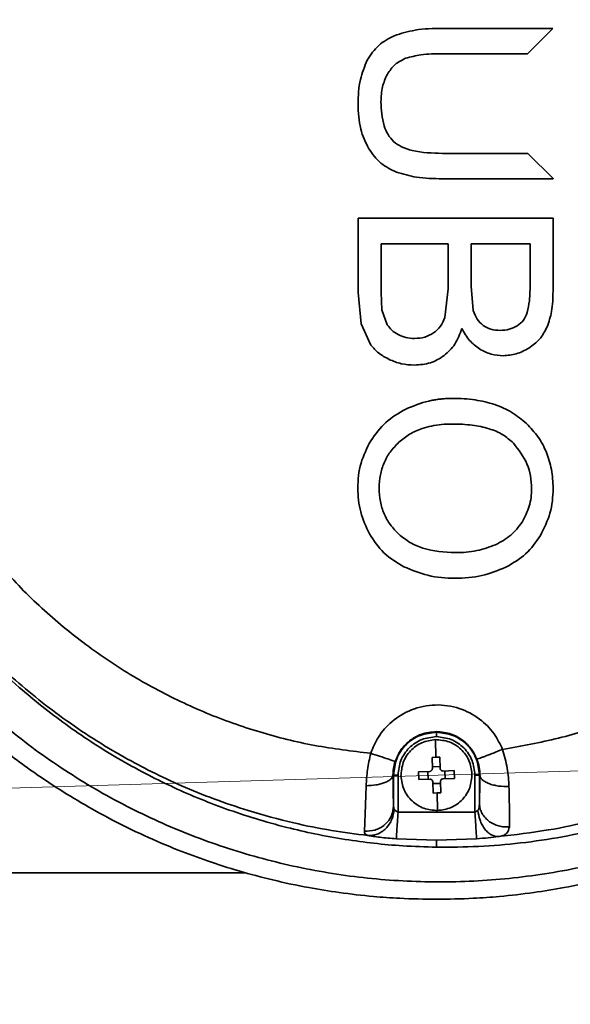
# Model space of a CAD drawing. Header units: millimetres. Extents: x 7 to 353, y 110 to 285.
# Tile 24 of 30: x 309.65 to 311.04, y 158.22 to 160.7. Entities that reach past the tile are written whole.
import ezdxf

# ---------------------------------------------------------------- set-up
doc = ezdxf.new("R2010")
doc.units = ezdxf.units.MM
doc.linetypes.add('CENTERX2', pattern=[20.32, 12.7, -2.54, 2.54, -2.54])
doc.layers.add('10', color=7, linetype='Continuous')

msp = doc.modelspace()

# ---------------------------------------------------------------- linework, layer by layer
at = {"color": 7, "linetype": 'Continuous', "lineweight": 35}
for p, q in [((310.71338, 160.681314), (310.991847, 160.681314)), ((310.991847, 160.681314), (310.927944, 160.617446)), ((310.927944, 160.617446), (310.713753, 160.617446)), ((310.713753, 160.365934), (310.928783, 160.365934)), ((310.928783, 160.365934), (310.992313, 160.302488)), ((310.992313, 160.302205), (310.71338, 160.302205)), ((310.992313, 160.302488), (310.992313, 160.302205)), ((310.501085, 160.202519), (310.992313, 160.202519)), ((310.501085, 160.015634), (310.501085, 160.202519)), ((310.992313, 160.01857), (310.992313, 160.202519)), ((310.559161, 160.137706), (310.727872, 160.137706)), ((310.559161, 160.015634), (310.559161, 160.137706)), ((310.727872, 160.137706), (310.727872, 160.024305)), ((310.785939, 160.137706), (310.934433, 160.137706)), ((310.785939, 160.031642), (310.785939, 160.137706)), ((310.934433, 160.137706), (310.934433, 160.039746)), ((310.719706, 159.952624), (310.727872, 160.024305)), ((310.79154, 159.969861), (310.785939, 160.031642)), ((310.50934, 159.936529), (310.501085, 160.015634)), ((310.561434, 159.971462), (310.559161, 160.015634)), ((310.574912, 159.933964), (310.561434, 159.971462)), ((310.533545, 159.882885), (310.50934, 159.936529)), ((310.698735, 158.906969), (310.698735, 158.908553)), ((310.697363, 158.843913), (310.69601, 158.888278)), ((310.687533, 158.843443), (310.697363, 158.843913)), ((310.688397, 158.815114), (310.687533, 158.843443)), ((310.697363, 158.843913), (310.707202, 158.844043)), ((310.707202, 158.844043), (310.708066, 158.815713)), ((310.653566, 158.807341), (310.681896, 158.808204)), ((310.654166, 158.787672), (310.653566, 158.807341)), ((310.677865, 158.788394), (310.677266, 158.808063)), ((310.688256, 158.819744), (310.707925, 158.820343)), ((310.714975, 158.809212), (310.743305, 158.810076)), ((310.719605, 158.809353), (310.720205, 158.789684)), ((310.743305, 158.810076), (310.743904, 158.790407)), ((310.59064, 158.798874), (310.589151, 158.798874)), ((310.59064, 158.798874), (310.59064, 158.72106)), ((310.601819, 158.798874), (310.601819, 158.705236)), ((310.682495, 158.788535), (310.654166, 158.787672)), ((310.690268, 158.753705), (310.689405, 158.782034)), ((310.709215, 158.778004), (310.689546, 158.777404)), ((310.709074, 158.782634), (310.709937, 158.754304)), ((310.743904, 158.790407), (310.715575, 158.789543)), ((310.795652, 158.705236), (310.795652, 158.798874)), ((310.808043, 158.798874), (310.806831, 158.798874)), ((310.806831, 158.798874), (310.806831, 158.728414)), ((310.700108, 158.753834), (310.690268, 158.753705)), ((310.709937, 158.754304), (310.700108, 158.753834)), ((310.70146, 158.70947), (310.700108, 158.753834)), ((310.601819, 158.705236), (310.795652, 158.705236)), ((310.698735, 158.635211), (310.597631, 158.638375)), ((310.79984, 158.638375), (310.698735, 158.635211)), ((310.698735, 158.635211), (310.698735, 158.617165)), ((310.217794, 158.552899), (308.57217, 158.552899))]:
    msp.add_line(p, q, dxfattribs=at)
for points, knots in [([(310.698735, 162.018909), (310.667831, 162.018452), (310.614851, 162.017667), (310.533144, 162.011643), (310.45678, 162.002917), (310.372149, 161.989154), (310.287843, 161.971255), (310.202712, 161.948563), (310.123377, 161.92324), (310.04934, 161.895816), (309.97964, 161.866495), (309.913358, 161.835276), (309.850058, 161.802231), (309.789738, 161.767612), (309.724429, 161.72668), (309.654856, 161.678509), (309.581971, 161.622142), (309.513554, 161.56335), (309.44057, 161.493929), (309.364716, 161.412578), (309.288158, 161.3181), (309.207478, 161.203363), (309.127374, 161.066101), (309.05422, 160.905343), (308.99822, 160.741157), (308.959847, 160.577218), (308.936456, 160.413955), (308.933609, 160.306166), (308.932188, 160.252362)], [0, 0, 0, 0, 0.0339488, 0.05820073, 0.08996857, 0.11833104, 0.15230211, 0.18448791, 0.21488868, 0.24350472, 0.27087997, 0.29755191, 0.32352102, 0.34878782, 0.3733529, 0.40743844, 0.44077089, 0.47335229, 0.50518483, 0.5497478, 0.59339868, 0.63614528, 0.70050201, 0.76357527, 0.82480529, 0.88536567, 0.94277889, 1, 1, 1, 1]), ([(312.465283, 160.252362), (312.463861, 160.306166), (312.461014, 160.413955), (312.437623, 160.577219), (312.39925, 160.741158), (312.343251, 160.905343), (312.270094, 161.066104), (312.179788, 161.220852), (312.072685, 161.367733), (311.964891, 161.487394), (311.861579, 161.584005), (311.767341, 161.66085), (311.677049, 161.724538), (311.592741, 161.776806), (311.515932, 161.819377), (311.434465, 161.859292), (311.353899, 161.893679), (311.274094, 161.92324), (311.194758, 161.948563), (311.109628, 161.971255), (311.025321, 161.989154), (310.94069, 162.002917), (310.864326, 162.011643), (310.78262, 162.017667), (310.729639, 162.018452), (310.698735, 162.018909)], [0, 0, 0, 0, 0.05722406, 0.11463992, 0.17520358, 0.23643625, 0.29951294, 0.36387245, 0.42831871, 0.49480659, 0.53741523, 0.58135593, 0.62663372, 0.65745042, 0.68936357, 0.72237424, 0.75648342, 0.7851011, 0.81550344, 0.84769072, 0.8816632, 0.91002737, 0.94179643, 0.96604977, 1, 1, 1, 1]), ([(309.295452, 161.240292), (309.331562, 161.288675), (309.40382, 161.385495), (309.530586, 161.515095), (309.66887, 161.631339), (309.818413, 161.731979), (309.977179, 161.816391), (310.14367, 161.883736), (310.315989, 161.933342), (310.492286, 161.964788), (310.67106, 161.977827), (310.850317, 161.972221), (311.028049, 161.948047), (311.202839, 161.905436), (311.372723, 161.844637), (311.535682, 161.766238), (311.690106, 161.670871), (311.834318, 161.559244), (311.966391, 161.432511), (312.084683, 161.292027), (312.187886, 161.138974), (312.274387, 160.975127), (312.343062, 160.802516), (312.392576, 160.622952), (312.423897, 160.438685), (312.42777, 160.314303), (312.429699, 160.252362)], [0, 0, 0, 0, 0.04118646, 0.08241709, 0.12400225, 0.16533423, 0.20665802, 0.24835007, 0.28985791, 0.33126278, 0.37298393, 0.41471537, 0.45620741, 0.49787841, 0.53982708, 0.58144245, 0.623082, 0.66511326, 0.70689983, 0.7485536, 0.79054514, 0.83251804, 0.87422413, 0.91616117, 0.95824902, 1, 1, 1, 1]), ([(310.698735, 158.617165), (310.734013, 158.617299), (310.804716, 158.617569), (310.910598, 158.626686), (311.018611, 158.642607), (311.1252, 158.665901), (311.226997, 158.695422), (311.342777, 158.736953), (311.469954, 158.794474), (311.610322, 158.875392), (311.739878, 158.968004), (311.848553, 159.063143), (311.935967, 159.153348), (312.006076, 159.236119), (312.081467, 159.337985), (312.157727, 159.461231), (312.229882, 159.609182), (312.286628, 159.76292), (312.328014, 159.922901), (312.353125, 160.086567), (312.361526, 160.252812), (312.353033, 160.419028), (312.327831, 160.582736), (312.286304, 160.742873), (312.23568, 160.879695), (312.181545, 160.995301), (312.128593, 161.091212), (312.069722, 161.182688), (312.005251, 161.269628), (311.935431, 161.35195), (311.860559, 161.429162), (311.780827, 161.501264), (311.696336, 161.568237), (311.608388, 161.628849), (311.517092, 161.683384), (311.422409, 161.732061), (311.319638, 161.776532), (311.206314, 161.816388), (311.084763, 161.849045), (310.956452, 161.872634), (310.827766, 161.886571), (310.741229, 161.887233), (310.698735, 161.887559)], [0, 0, 0, 0, 0.020791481, 0.041669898, 0.062586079, 0.085078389, 0.105837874, 0.124860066, 0.15726636, 0.187471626, 0.219377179, 0.249824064, 0.271117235, 0.291952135, 0.312331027, 0.34397105, 0.374910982, 0.406255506, 0.437192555, 0.468701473, 0.500072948, 0.531430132, 0.562925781, 0.593922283, 0.625329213, 0.645907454, 0.666796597, 0.688000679, 0.708282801, 0.729017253, 0.75020626, 0.770421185, 0.791290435, 0.812814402, 0.83259423, 0.853342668, 0.875058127, 0.898183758, 0.923833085, 0.949000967, 0.974957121, 1, 1, 1, 1]), ([(312.319578, 160.252362), (312.317265, 160.31796), (312.312594, 160.450418), (312.274445, 160.647979), (312.218887, 160.822995), (312.151477, 160.974857), (312.079098, 161.104821), (311.992929, 161.230415), (311.903127, 161.337777), (311.813415, 161.428597), (311.726555, 161.504972), (311.631144, 161.577272), (311.527165, 161.64439), (311.411823, 161.706699), (311.282624, 161.763221), (311.146639, 161.808185), (311.002515, 161.842941), (310.906229, 161.854647), (310.854433, 161.860944)], [0, 0, 0, 0, 0.08234998, 0.166283, 0.25179939, 0.3125382, 0.37476881, 0.43849051, 0.50370234, 0.55044131, 0.59888095, 0.64902017, 0.70085777, 0.75439241, 0.81377106, 0.878033, 0.93438852, 1, 1, 1, 1]), ([(310.71338, 160.681314), (310.690322, 160.680978), (310.64905, 160.680376), (310.609674, 160.668209), (310.592298, 160.662839)], [0, 0, 0, 0, 0.55869683, 1, 1, 1, 1]), ([(310.592298, 160.662839), (310.578383, 160.655605), (310.55041, 160.641063), (310.533209, 160.614622), (310.524565, 160.601334)], [0, 0, 0, 0, 0.49744347, 1, 1, 1, 1]), ([(310.713753, 160.617446), (310.695436, 160.617374), (310.663972, 160.61725), (310.633616, 160.609179), (310.620932, 160.605807)], [0, 0, 0, 0, 0.58213986, 1, 1, 1, 1]), ([(310.524565, 160.601334), (310.517774, 160.585148), (310.502938, 160.549785), (310.501837, 160.511375), (310.501239, 160.490545)], [0, 0, 0, 0, 0.4577011, 1, 1, 1, 1]), ([(310.620932, 160.605807), (310.611588, 160.601181), (310.592743, 160.591853), (310.580907, 160.574458), (310.57494, 160.565688)], [0, 0, 0, 0, 0.49587727, 1, 1, 1, 1]), ([(310.57494, 160.565688), (310.570265, 160.555275), (310.560346, 160.533182), (310.559398, 160.508947), (310.558897, 160.496135)], [0, 0, 0, 0, 0.47134478, 1, 1, 1, 1]), ([(310.501239, 160.490545), (310.501929, 160.46915), (310.503202, 160.429685), (310.520285, 160.394195), (310.528107, 160.377945)], [0, 0, 0, 0, 0.54212709, 1, 1, 1, 1]), ([(310.558897, 160.496135), (310.559938, 160.475743), (310.561402, 160.447078), (310.575293, 160.41324), (310.585738, 160.401437), (310.590708, 160.395821)], [0, 0, 0, 0, 0.56366639, 0.7923845, 1, 1, 1, 1]), ([(310.590708, 160.395821), (310.597099, 160.391101), (310.611222, 160.380669), (310.653007, 160.368036), (310.688168, 160.366819), (310.713753, 160.365934)], [0, 0, 0, 0, 0.18375056, 0.40605129, 1, 1, 1, 1]), ([(310.528107, 160.377945), (310.537513, 160.364806), (310.555839, 160.339205), (310.58406, 160.32534), (310.597797, 160.318592)], [0, 0, 0, 0, 0.51324114, 1, 1, 1, 1]), ([(310.597797, 160.318592), (310.614457, 160.313829), (310.652175, 160.303045), (310.691451, 160.302506), (310.71338, 160.302205)], [0, 0, 0, 0, 0.44169245, 1, 1, 1, 1]), ([(308.932188, 160.252362), (308.933609, 160.198558), (308.936456, 160.090769), (308.959848, 159.927505), (308.998221, 159.763566), (309.054219, 159.599381), (309.127377, 159.43862), (309.217682, 159.283871), (309.324785, 159.136991), (309.43258, 159.01733), (309.535892, 158.920719), (309.630129, 158.843874), (309.720421, 158.780186), (309.804729, 158.727918), (309.881538, 158.685347), (309.963006, 158.645432), (310.043572, 158.611045), (310.123377, 158.581484), (310.202713, 158.556161), (310.287843, 158.533469), (310.37215, 158.51557), (310.456781, 158.501807), (310.533144, 158.493081), (310.614851, 158.487057), (310.667832, 158.486272), (310.698735, 158.485815)], [0, 0, 0, 0, 0.05722406, 0.11463992, 0.17520358, 0.23643625, 0.29951294, 0.36387245, 0.42831871, 0.49480659, 0.53741523, 0.58135593, 0.62663372, 0.65745042, 0.68936357, 0.72237425, 0.75648342, 0.78510111, 0.81550344, 0.84769073, 0.8816632, 0.91002738, 0.94179643, 0.96604977, 1, 1, 1, 1]), ([(312.429699, 160.252362), (312.427752, 160.190206), (312.42385, 160.065585), (312.392485, 159.881351), (312.342922, 159.701795), (312.274146, 159.529054), (312.187559, 159.365196), (312.084267, 159.212158), (311.965765, 159.071517), (311.833517, 158.94478), (311.689232, 158.833272), (311.534643, 158.737894), (311.371453, 158.659538), (311.201584, 158.598949), (311.026847, 158.556426), (310.848896, 158.532377), (310.669744, 158.526958), (310.491308, 158.540054), (310.315, 158.5716), (310.142838, 158.621299), (309.976764, 158.688548), (309.818186, 158.772871), (309.668795, 158.873453), (309.530789, 158.989474), (309.404218, 159.118769), (309.331805, 159.215748), (309.295452, 159.264432)], [0, 0, 0, 0, 0.04189587, 0.08400067, 0.12575794, 0.16763335, 0.20972261, 0.25146226, 0.29328143, 0.33532884, 0.37702149, 0.41873608, 0.46071714, 0.50235398, 0.54391881, 0.58578079, 0.62738437, 0.66878829, 0.71040966, 0.75203438, 0.79330419, 0.83464309, 0.876238, 0.91743234, 0.95855038, 1, 1, 1, 1]), ([(310.698735, 158.485815), (310.729639, 158.486272), (310.78262, 158.487057), (310.864327, 158.493081), (310.94069, 158.501807), (311.025321, 158.51557), (311.109628, 158.533469), (311.194758, 158.556161), (311.274094, 158.581484), (311.348131, 158.608908), (311.417831, 158.638229), (311.484112, 158.669448), (311.547412, 158.702493), (311.607733, 158.737112), (311.673042, 158.778044), (311.742614, 158.826215), (311.8155, 158.882582), (311.883916, 158.941374), (311.956901, 159.010795), (312.032755, 159.092146), (312.109312, 159.186624), (312.189993, 159.301361), (312.270096, 159.438623), (312.343251, 159.599381), (312.39925, 159.763567), (312.437623, 159.927506), (312.461014, 160.090769), (312.463861, 160.198558), (312.465283, 160.252362)], [0, 0, 0, 0, 0.03394881, 0.05820073, 0.08996857, 0.11833104, 0.15230211, 0.18448791, 0.21488868, 0.24350472, 0.27087997, 0.29755191, 0.32352102, 0.34878782, 0.3733529, 0.40743845, 0.44077089, 0.47335229, 0.50518483, 0.5497478, 0.59339869, 0.63614528, 0.70050201, 0.76357527, 0.82480529, 0.88536567, 0.94277889, 1, 1, 1, 1]), ([(310.854435, 158.64378), (310.896425, 158.648663), (310.975756, 158.657888), (311.091045, 158.682556), (311.202176, 158.713993), (311.310619, 158.7535), (311.420172, 158.802534), (311.526952, 158.860211), (311.630953, 158.927317), (311.726386, 158.999614), (311.813265, 159.075985), (311.895778, 159.159498), (311.973498, 159.250613), (312.045738, 159.349765), (312.109132, 159.452131), (312.163761, 159.556877), (312.215063, 159.675473), (312.259973, 159.8086), (312.294416, 159.956259), (312.315677, 160.104395), (312.318284, 160.203276), (312.319578, 160.252362)], [0, 0, 0, 0, 0.05316596, 0.10044293, 0.1481552, 0.19838399, 0.24549334, 0.29902816, 0.35086557, 0.40100423, 0.44944295, 0.49618063, 0.54848092, 0.59982643, 0.65021667, 0.69965121, 0.74812971, 0.81243579, 0.87584946, 0.93837078, 1, 1, 1, 1]), ([(310.934433, 160.039746), (310.934469, 160.024626), (310.93453, 159.9995), (310.929504, 159.974918), (310.927503, 159.96513)], [0, 0, 0, 0, 0.601787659, 1, 1, 1, 1]), ([(310.977413, 159.928521), (310.981745, 159.941505), (310.991479, 159.970677), (310.992016, 160.001478), (310.992313, 160.01857)], [0, 0, 0, 0, 0.44509995, 1, 1, 1, 1]), ([(310.816109, 159.932549), (310.810737, 159.937421), (310.799376, 159.947726), (310.794245, 159.96222), (310.79154, 159.969861)], [0, 0, 0, 0, 0.47279715, 1, 1, 1, 1]), ([(310.691241, 159.913614), (310.697538, 159.918825), (310.710323, 159.929406), (310.716547, 159.944807), (310.719706, 159.952624)], [0, 0, 0, 0, 0.49243436, 1, 1, 1, 1]), ([(310.927503, 159.96513), (310.924753, 159.958267), (310.919336, 159.944746), (310.907704, 159.936005), (310.901976, 159.9317)], [0, 0, 0, 0, 0.5075489, 1, 1, 1, 1]), ([(310.602048, 159.909246), (310.596504, 159.912638), (310.585867, 159.919147), (310.578459, 159.929166), (310.574912, 159.933964)], [0, 0, 0, 0, 0.52114897, 1, 1, 1, 1]), ([(310.762504, 159.924638), (310.757639, 159.910868), (310.748299, 159.884431), (310.727752, 159.865428), (310.717906, 159.856323)], [0, 0, 0, 0, 0.520841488, 1, 1, 1, 1]), ([(310.762504, 159.924638), (310.768378, 159.91406), (310.779677, 159.893712), (310.798325, 159.87984), (310.807279, 159.873179)], [0, 0, 0, 0, 0.51983396, 1, 1, 1, 1]), ([(310.858996, 159.919947), (310.850933, 159.920354), (310.835601, 159.921129), (310.822378, 159.928876), (310.816109, 159.932549)], [0, 0, 0, 0, 0.525876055, 1, 1, 1, 1]), ([(310.901976, 159.9317), (310.895438, 159.928273), (310.881981, 159.921219), (310.866801, 159.920379), (310.858996, 159.919947)], [0, 0, 0, 0, 0.48588766, 1, 1, 1, 1]), ([(310.931491, 159.875355), (310.941133, 159.882359), (310.960583, 159.896489), (310.971771, 159.917783), (310.977413, 159.928521)], [0, 0, 0, 0, 0.49572442, 1, 1, 1, 1]), ([(310.643508, 159.899588), (310.636074, 159.899938), (310.621653, 159.900618), (310.608447, 159.90643), (310.602048, 159.909246)], [0, 0, 0, 0, 0.51547133, 1, 1, 1, 1]), ([(310.691241, 159.913614), (310.684105, 159.909524), (310.669328, 159.901057), (310.652308, 159.900089), (310.643508, 159.899588)], [0, 0, 0, 0, 0.48299437, 1, 1, 1, 1]), ([(310.579277, 159.846843), (310.570124, 159.851791), (310.552777, 159.86117), (310.539715, 159.875919), (310.533545, 159.882885)], [0, 0, 0, 0, 0.527654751, 1, 1, 1, 1]), ([(310.807279, 159.873179), (310.816716, 159.868192), (310.835364, 159.858338), (310.856391, 159.856827), (310.866777, 159.85608)], [0, 0, 0, 0, 0.506071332, 1, 1, 1, 1]), ([(310.866777, 159.85608), (310.877976, 159.856955), (310.900909, 159.858748), (310.92114, 159.869734), (310.931491, 159.875355)], [0, 0, 0, 0, 0.48836367, 1, 1, 1, 1]), ([(310.643508, 159.832413), (310.632245, 159.832983), (310.610003, 159.834108), (310.589432, 159.842634), (310.579277, 159.846843)], [0, 0, 0, 0, 0.50635637, 1, 1, 1, 1]), ([(310.717906, 159.856323), (310.706793, 159.84935), (310.684043, 159.835077), (310.657225, 159.833314), (310.643508, 159.832413)], [0, 0, 0, 0, 0.48852998, 1, 1, 1, 1]), ([(310.621516, 159.721433), (310.640442, 159.729288), (310.663135, 159.738706), (310.691129, 159.744324), (310.703197, 159.746239), (310.715401, 159.747591), (310.727735, 159.748414), (310.754694, 159.748925), (310.794631, 159.746341), (310.844931, 159.734553), (310.889523, 159.714982), (310.913576, 159.694979), (310.925416, 159.685132)], [0, 0, 0, 0, 0.18933523, 0.22702434, 0.26481224, 0.30277736, 0.34099705, 0.37954711, 0.55314202, 0.71078799, 0.85763262, 1, 1, 1, 1]), ([(310.533059, 159.641583), (310.544881, 159.658071), (310.568572, 159.691111), (310.603844, 159.711312), (310.621516, 159.721433)], [0, 0, 0, 0, 0.4990087, 1, 1, 1, 1]), ([(310.603895, 159.637782), (310.612607, 159.644929), (310.630289, 159.659434), (310.658972, 159.671915), (310.686326, 159.679308), (310.712093, 159.683097), (310.74657, 159.684439), (310.786886, 159.682277), (310.8296, 159.673585), (310.865659, 159.659211), (310.88372, 159.64341), (310.892299, 159.635905)], [0, 0, 0, 0, 0.10831787, 0.21984528, 0.29838467, 0.38162339, 0.47055825, 0.63120207, 0.76983346, 0.89066808, 1, 1, 1, 1]), ([(310.925416, 159.685132), (310.935717, 159.674209), (310.956093, 159.652603), (310.973566, 159.61945), (310.983332, 159.591444), (310.988547, 159.569154), (310.991662, 159.545728), (310.993151, 159.508841), (310.988186, 159.458737), (310.969847, 159.421543), (310.960834, 159.403263)], [0, 0, 0, 0, 0.14698432, 0.29074267, 0.3636176, 0.43817785, 0.51518182, 0.59531855, 0.80110668, 1, 1, 1, 1]), ([(310.529938, 159.40674), (310.521562, 159.424894), (310.504721, 159.461395), (310.498571, 159.523074), (310.504866, 159.585601), (310.523785, 159.623167), (310.533059, 159.641583)], [0, 0, 0, 0, 0.24317708, 0.48893901, 0.74946437, 1, 1, 1, 1]), ([(310.604349, 159.405593), (310.596679, 159.41345), (310.581601, 159.428898), (310.565806, 159.4574), (310.556298, 159.488794), (310.553477, 159.522045), (310.556284, 159.555177), (310.565724, 159.586213), (310.581379, 159.614499), (310.596297, 159.629925), (310.603895, 159.637782)], [0, 0, 0, 0, 0.12628489, 0.24826866, 0.37176107, 0.50237069, 0.63104251, 0.7531762, 0.87428062, 1, 1, 1, 1]), ([(310.892299, 159.635905), (310.905409, 159.619121), (310.931653, 159.585524), (310.940472, 159.527205), (310.934971, 159.47618), (310.92114, 159.449739), (310.914312, 159.436685)], [0, 0, 0, 0, 0.29310051, 0.58672131, 0.79597082, 1, 1, 1, 1]), ([(310.914312, 159.436685), (310.905442, 159.424818), (310.887387, 159.400664), (310.860715, 159.386576), (310.847147, 159.379409)], [0, 0, 0, 0, 0.49132297, 1, 1, 1, 1]), ([(310.865412, 158.863682), (310.912569, 158.872166), (311.006533, 158.88907), (311.143022, 158.932203), (311.274006, 158.987752), (311.398399, 159.056485), (311.514969, 159.137046), (311.622366, 159.228778), (311.720473, 159.329929), (311.776581, 159.404937), (311.804636, 159.442444)], [0, 0, 0, 0, 0.12673346, 0.25252724, 0.37794613, 0.50283169, 0.62803291, 0.75232866, 0.87615592, 1, 1, 1, 1]), ([(310.616368, 159.32423), (310.598602, 159.334824), (310.563502, 159.355756), (310.541034, 159.389886), (310.529938, 159.40674)], [0, 0, 0, 0, 0.506161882, 1, 1, 1, 1]), ([(310.847147, 159.379409), (310.83169, 159.373799), (310.79908, 159.361962), (310.73671, 159.358008), (310.678817, 159.364292), (310.631435, 159.383874), (310.613223, 159.398477), (310.604349, 159.405593)], [0, 0, 0, 0, 0.19211664, 0.40531221, 0.72718451, 0.86706378, 1, 1, 1, 1]), ([(310.873212, 159.322855), (310.890898, 159.333058), (310.926079, 159.353353), (310.949291, 159.386686), (310.960834, 159.403263)], [0, 0, 0, 0, 0.50271737, 1, 1, 1, 1]), ([(309.551326, 159.385592), (309.582253, 159.348581), (309.644024, 159.274656), (309.750429, 159.176689), (309.865453, 159.089562), (309.988589, 159.014881), (310.11819, 158.953178), (310.252923, 158.905454), (310.39148, 158.870728), (310.485838, 158.859486), (310.532989, 158.853869)], [0, 0, 0, 0, 0.12596714, 0.25159794, 0.37709704, 0.5027034, 0.62744278, 0.75172192, 0.87593365, 1, 1, 1, 1]), ([(310.873212, 159.322855), (310.853488, 159.314924), (310.812623, 159.298492), (310.745367, 159.293461), (310.677673, 159.298688), (310.636359, 159.315901), (310.616368, 159.32423)], [0, 0, 0, 0, 0.23944322, 0.49608343, 0.75617018, 1, 1, 1, 1]), ([(309.387997, 159.307605), (309.406675, 159.282136), (309.4444, 159.230694), (309.507012, 159.157365), (309.57471, 159.086416), (309.641123, 159.024886), (309.704889, 158.971768), (309.765063, 158.926133), (309.828701, 158.882392), (309.895802, 158.84084), (309.962885, 158.803695), (310.02996, 158.770502), (310.097135, 158.74086), (310.168327, 158.713266), (310.243534, 158.688158), (310.318602, 158.66715), (310.394135, 158.649815), (310.467295, 158.636509), (310.541112, 158.626636), (310.617715, 158.619577), (310.670339, 158.61801), (310.698735, 158.617165)], [0, 0, 0, 0, 0.06068986, 0.12258121, 0.18568754, 0.25002192, 0.29774753, 0.34665211, 0.39674104, 0.44801957, 0.50049288, 0.54644622, 0.59436474, 0.64425333, 0.69611693, 0.74996056, 0.79738457, 0.84851127, 0.89626815, 0.94402601, 1, 1, 1, 1]), ([(309.404091, 159.293126), (309.436675, 159.251491), (309.503522, 159.166076), (309.622301, 159.048607), (309.758252, 158.938382), (309.881161, 158.859861), (309.982675, 158.805978), (310.057885, 158.770768), (310.138747, 158.737993), (310.232828, 158.70576), (310.331852, 158.679045), (310.43284, 158.65848), (310.495473, 158.650487), (310.526202, 158.646566)], [0, 0, 0, 0, 0.11889661, 0.24392082, 0.37508142, 0.5123875, 0.57154805, 0.63386927, 0.69935276, 0.76800024, 0.85778158, 0.93022425, 1, 1, 1, 1]), ([(310.532989, 158.853869), (310.538729, 158.867794), (310.551088, 158.89778), (310.586222, 158.93687), (310.635631, 158.966799), (310.695647, 158.979141), (310.756287, 158.970361), (310.807375, 158.943399), (310.844754, 158.90645), (310.85886, 158.877245), (310.865412, 158.863682)], [0, 0, 0, 0, 0.10419253, 0.22435317, 0.3581545, 0.49999293, 0.64183319, 0.77563886, 0.89580412, 1, 1, 1, 1]), ([(310.594398, 158.833017), (310.598759, 158.843217), (310.607829, 158.86443), (310.631691, 158.887524), (310.662404, 158.904801), (310.685386, 158.907174), (310.698735, 158.908553)], [0, 0, 0, 0, 0.240577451, 0.500349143, 0.709785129, 1, 1, 1, 1]), ([(310.698735, 158.908553), (310.711432, 158.907283), (310.733306, 158.905097), (310.762885, 158.889321), (310.786309, 158.868192), (310.796013, 158.848522), (310.800671, 158.83908)], [0, 0, 0, 0, 0.29018714, 0.49990668, 0.75994809, 1, 1, 1, 1]), ([(310.521569, 158.772162), (310.522335, 158.785475), (310.523868, 158.812132), (310.529947, 158.839946), (310.532989, 158.853869)], [0, 0, 0, 0, 0.49943036, 1, 1, 1, 1]), ([(310.532989, 158.853869), (310.540734, 158.851321), (310.556819, 158.846029), (310.577321, 158.839143), (310.591503, 158.834251), (310.593457, 158.833418), (310.594399, 158.833017)], [0, 0, 0, 0, 0.24075105, 0.49999981, 0.75924868, 1, 1, 1, 1]), ([(310.800671, 158.83908), (310.801698, 158.839368), (310.803278, 158.839811), (310.811528, 158.842849), (310.819956, 158.846024), (310.830308, 158.849988), (310.845232, 158.855761), (310.857462, 158.860568), (310.865408, 158.863691)], [0, 0, 0, 0, 0.239248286, 0.368226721, 0.500000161, 0.631773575, 0.760751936, 1, 1, 1, 1]), ([(310.865412, 158.863682), (310.869784, 158.847817), (310.878576, 158.815915), (310.880426, 158.785344), (310.881355, 158.769977)], [0, 0, 0, 0, 0.49733287, 1, 1, 1, 1]), ([(310.589151, 158.798874), (310.589265, 158.804396), (310.589486, 158.815109), (310.592795, 158.827172), (310.594398, 158.833017)], [0, 0, 0, 0, 0.51541103, 1, 1, 1, 1]), ([(310.800671, 158.83908), (310.802922, 158.832195), (310.807594, 158.817905), (310.80789, 158.805369), (310.808043, 158.798874)], [0, 0, 0, 0, 0.48186587, 1, 1, 1, 1]), ([(310.681896, 158.808204), (310.68277, 158.808334), (310.684513, 158.808593), (310.686694, 158.8102), (310.688166, 158.812475), (310.68832, 158.814232), (310.688397, 158.815114)], [0, 0, 0, 0, 0.2506769, 0.49976827, 0.74908873, 1, 1, 1, 1]), ([(310.708066, 158.815713), (310.708196, 158.814839), (310.708455, 158.813096), (310.710062, 158.810915), (310.712337, 158.809443), (310.714094, 158.809289), (310.714975, 158.809212)], [0, 0, 0, 0, 0.2506769, 0.49976827, 0.74908873, 1, 1, 1, 1]), ([(310.521569, 158.772162), (310.529973, 158.772543), (310.542897, 158.77313), (310.558512, 158.776479), (310.569291, 158.779927), (310.57803, 158.784194), (310.586559, 158.790387), (310.58813, 158.79553), (310.589151, 158.798874)], [0, 0, 0, 0, 0.23957299, 0.36843524, 0.5, 0.63156476, 0.76042701, 1, 1, 1, 1]), ([(310.59064, 158.72106), (310.590479, 158.724718), (310.590157, 158.732047), (310.589741, 158.750104), (310.589388, 158.772241), (310.58923, 158.789968), (310.589151, 158.798874)], [0, 0, 0, 0, 0.24941808, 0.49963607, 0.74862229, 1, 1, 1, 1]), ([(310.689405, 158.782034), (310.689275, 158.782908), (310.689015, 158.784651), (310.687409, 158.786832), (310.685134, 158.788304), (310.683377, 158.788458), (310.682495, 158.788535)], [0, 0, 0, 0, 0.250676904, 0.499768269, 0.749088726, 1, 1, 1, 1]), ([(310.715575, 158.789543), (310.7147, 158.789413), (310.712957, 158.789154), (310.710776, 158.787547), (310.709304, 158.785272), (310.709151, 158.783515), (310.709074, 158.782634)], [0, 0, 0, 0, 0.2506769, 0.49976827, 0.74908873, 1, 1, 1, 1]), ([(310.808043, 158.798874), (310.807892, 158.784221), (310.807592, 158.754905), (310.807084, 158.737246), (310.806831, 158.728414)], [0, 0, 0, 0, 0.4998112, 1, 1, 1, 1]), ([(310.881355, 158.769977), (310.872487, 158.770104), (310.858807, 158.770301), (310.841826, 158.773704), (310.829966, 158.777427), (310.820296, 158.78219), (310.810887, 158.789189), (310.809162, 158.795065), (310.808043, 158.798874)], [0, 0, 0, 0, 0.23835775, 0.36765318, 0.5, 0.63234682, 0.76164225, 1, 1, 1, 1]), ([(310.517325, 158.657568), (310.51758, 158.662929), (310.51809, 158.673666), (310.5191, 158.700236), (310.520257, 158.732863), (310.52113, 158.759018), (310.521569, 158.772162)], [0, 0, 0, 0, 0.24944814, 0.4996071, 0.74854541, 1, 1, 1, 1]), ([(310.881355, 158.769977), (310.881846, 158.748934), (310.882827, 158.706793), (310.882481, 158.681405), (310.882308, 158.668694)], [0, 0, 0, 0, 0.49934977, 1, 1, 1, 1]), ([(310.806831, 158.728414), (310.80674, 158.725168), (310.806599, 158.720115), (310.805502, 158.713933), (310.803851, 158.71156), (310.803124, 158.710515)], [0, 0, 0, 0, 0.50160607, 0.78068783, 1, 1, 1, 1]), ([(310.882308, 158.668694), (310.877964, 158.668455), (310.868973, 158.667959), (310.855208, 158.670346), (310.84167, 158.675333), (310.829373, 158.683086), (310.819261, 158.693064), (310.812052, 158.704492), (310.807689, 158.716449), (310.80711, 158.724516), (310.806831, 158.728414)], [0, 0, 0, 0, 0.11518671, 0.23839088, 0.36758634, 0.5, 0.63241366, 0.76160912, 0.88481329, 1, 1, 1, 1]), ([(310.517325, 158.657568), (310.526244, 158.657769), (310.540006, 158.658078), (310.55707, 158.66549), (310.568975, 158.673666), (310.578646, 158.684175), (310.587996, 158.699638), (310.5896, 158.712636), (310.59064, 158.72106)], [0, 0, 0, 0, 0.2382064, 0.36755552, 0.5, 0.63244448, 0.7617936, 1, 1, 1, 1]), ([(310.526202, 158.646566), (310.53393, 158.646935), (310.545845, 158.647505), (310.560839, 158.655412), (310.571403, 158.664001), (310.580143, 158.674949), (310.588831, 158.691012), (310.590774, 158.704479), (310.592034, 158.713212)], [0, 0, 0, 0, 0.23847438, 0.36772163, 0.49998546, 0.63225145, 0.76150487, 1, 1, 1, 1]), ([(310.592034, 158.713212), (310.59163, 158.714171), (310.590688, 158.716405), (310.590657, 158.719369), (310.59064, 158.72106)], [0, 0, 0, 0, 0.42936036, 1, 1, 1, 1]), ([(310.601819, 158.705236), (310.600863, 158.705715), (310.598724, 158.706786), (310.595998, 158.708844), (310.593637, 158.711095), (310.592569, 158.712505), (310.592034, 158.713212)], [0, 0, 0, 0, 0.223002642, 0.499282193, 0.749114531, 1, 1, 1, 1]), ([(310.803124, 158.710515), (310.802082, 158.709509), (310.800007, 158.707503), (310.7971, 158.70599), (310.795652, 158.705236)], [0, 0, 0, 0, 0.50185816, 1, 1, 1, 1]), ([(310.803124, 158.710515), (310.804422, 158.702), (310.806421, 158.688891), (310.81344, 158.673169), (310.820271, 158.662388), (310.828354, 158.653786), (310.839718, 158.645616), (310.848637, 158.644537), (310.854429, 158.643836)], [0, 0, 0, 0, 0.2390922, 0.36812032, 0.49998722, 0.63185601, 0.76088952, 1, 1, 1, 1]), ([(310.526209, 158.646624), (310.523492, 158.647635), (310.517952, 158.649697), (310.517537, 158.654912), (310.517325, 158.657568)], [0, 0, 0, 0, 0.490513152, 1, 1, 1, 1]), ([(310.882308, 158.668694), (310.880943, 158.662391), (310.878921, 158.653051), (310.867187, 158.646529), (310.858602, 158.644717), (310.854429, 158.643836)], [0, 0, 0, 0, 0.51623999, 0.76485174, 1, 1, 1, 1]), ([(310.597631, 158.638375), (310.590465, 158.63888), (310.576121, 158.63989), (310.556103, 158.642002), (310.538457, 158.644336), (310.530286, 158.645823), (310.526202, 158.646566)], [0, 0, 0, 0, 0.24972011, 0.49987309, 0.750078, 1, 1, 1, 1]), ([(310.854435, 158.64378), (310.846257, 158.642708), (310.829885, 158.640563), (310.809861, 158.639105), (310.79984, 158.638375)], [0, 0, 0, 0, 0.49952514, 1, 1, 1, 1])]:
    msp.add_open_spline(points, degree=3, knots=knots, dxfattribs=at)
for points in [[(310.698735, 158.906969), (310.684571, 158.905344), (310.656242, 158.902094), (310.620511, 158.877097), (310.595514, 158.841367), (310.592265, 158.813038), (310.59064, 158.798874)], [(310.806831, 158.798874), (310.805206, 158.813038), (310.801956, 158.841367), (310.776959, 158.877097), (310.741229, 158.902094), (310.7129, 158.905344), (310.698735, 158.906969)], [(310.698735, 158.89579), (310.698735, 158.897239), (310.698735, 158.900136), (310.698735, 158.903806), (310.698735, 158.9064), (310.698735, 158.906779), (310.698735, 158.906969)], [(310.698735, 158.89579), (310.686036, 158.894333), (310.660636, 158.89142), (310.628601, 158.869008), (310.606189, 158.836973), (310.603276, 158.811573), (310.601819, 158.798874)], [(310.609331, 158.796149), (310.610318, 158.807905), (310.612292, 158.831417), (310.632066, 158.861599), (310.660988, 158.883175), (310.684336, 158.886577), (310.69601, 158.888278)], [(310.69601, 158.888278), (310.707767, 158.887291), (310.731279, 158.885317), (310.761461, 158.865543), (310.783036, 158.836621), (310.786438, 158.813273), (310.788139, 158.801598)], [(310.795652, 158.798874), (310.794195, 158.811573), (310.791281, 158.836973), (310.768869, 158.869008), (310.736834, 158.89142), (310.711435, 158.894333), (310.698735, 158.89579)], [(310.788139, 158.801598), (310.787152, 158.789842), (310.785179, 158.76633), (310.765405, 158.736148), (310.736483, 158.714572), (310.713134, 158.711171), (310.70146, 158.70947)], [(310.59064, 158.798874), (310.590829, 158.798874), (310.591209, 158.798874), (310.593803, 158.798874), (310.597473, 158.798874), (310.60037, 158.798874), (310.601819, 158.798874)], [(310.70146, 158.70947), (310.689704, 158.710457), (310.666192, 158.71243), (310.636009, 158.732204), (310.614434, 158.761126), (310.611032, 158.784475), (310.609331, 158.796149)], [(310.795652, 158.798874), (310.7971, 158.798874), (310.799998, 158.798874), (310.803667, 158.798874), (310.806262, 158.798874), (310.806641, 158.798874), (310.806831, 158.798874)], [(310.597631, 158.638375), (310.597717, 158.639757), (310.59789, 158.64252), (310.598869, 158.658145), (310.600225, 158.679794), (310.601288, 158.696755), (310.601819, 158.705236)], [(310.795652, 158.705236), (310.796183, 158.696755), (310.797245, 158.679794), (310.798602, 158.658145), (310.79958, 158.64252), (310.799753, 158.639757), (310.79984, 158.638375)]]:
    msp.add_open_spline(points, degree=3, dxfattribs=at)
at = {"layer": '10', "linetype": 'CENTERX2', "lineweight": 18, "ltscale": 0.447227}
msp.add_line((308.615607, 158.735385), (312.8226, 158.863604), dxfattribs=at)
at = {"layer": '10', "linetype": 'CENTERX2'}
msp.add_arc((290.573512, 160.252362), 39.669052, 284.6944374, 75.3055626, dxfattribs=at)

doc.saveas('drawing.dxf')
